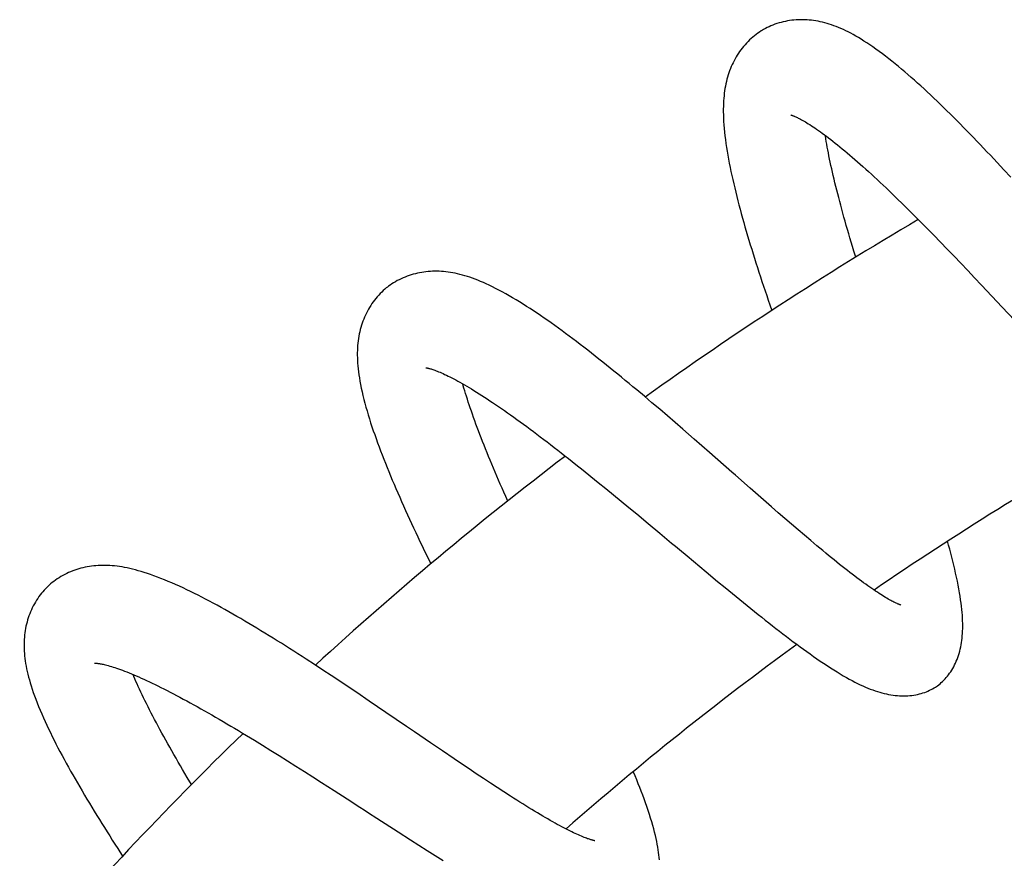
# Model space of a CAD drawing. Header units: millimetres. Extents: x 198 to 322, y 60 to 268.
# Tile 102 of 110: x 282.67 to 288.45, y 260.3 to 265.23. Entities that reach past the tile are written whole.
import ezdxf

# ---------------------------------------------------------------- set-up
doc = ezdxf.new("R2010")
doc.units = ezdxf.units.MM
doc.header["$LTSCALE"] = 30.734
doc.layers.get('0').update_dxf_attribs({"linetype": 'CONTINUOUS'})

msp = doc.modelspace()

# ---------------------------------------------------------------- linework, layer by layer
at = {"color": 7, "linetype": 'Continuous'}
for p, q in [((287.198, 264.6664), (287.1979, 264.6664)), ((288.4509, 264.3445), (288.411, 264.3873)), ((288.4909, 264.3013), (288.4509, 264.3445)), ((287.9611, 264.0381), (287.9997, 263.999)), ((287.9997, 263.999), (288.0388, 263.9592)), ((288.0388, 263.9592), (288.0782, 263.9187)), ((288.0782, 263.9187), (288.1178, 263.8778)), ((288.1178, 263.8778), (288.1576, 263.8364)), ((288.1576, 263.8364), (288.1977, 263.7946)), ((288.1977, 263.7946), (288.2379, 263.7523)), ((288.2379, 263.7523), (288.2784, 263.7097)), ((288.2784, 263.7097), (288.319, 263.6668)), ((288.319, 263.6668), (288.3801, 263.602)), ((288.3801, 263.602), (288.4411, 263.537)), ((288.4411, 263.537), (288.623, 263.3431)), ((286.3376, 263.0132), (286.2927, 263.0508)), ((286.3826, 262.975), (286.3376, 263.0132)), ((286.4278, 262.9366), (286.3826, 262.975)), ((286.4731, 262.8978), (286.4278, 262.9366)), ((286.5184, 262.8588), (286.4731, 262.8978)), ((286.5636, 262.8197), (286.5184, 262.8588)), ((286.631, 262.7611), (286.5636, 262.8197)), ((286.72, 262.6833), (286.631, 262.7611)), ((285.8917, 262.6471), (285.9347, 262.613)), ((285.9347, 262.613), (285.9784, 262.5782)), ((285.9784, 262.5782), (286.0225, 262.5427)), ((286.0225, 262.5427), (286.067, 262.5068)), ((286.067, 262.5068), (286.1118, 262.4703)), ((286.1118, 262.4703), (286.1568, 262.4336)), ((286.1568, 262.4336), (286.2019, 262.3965)), ((287.0222, 262.4181), (286.9589, 262.4736)), ((286.2019, 262.3965), (286.2472, 262.3591)), ((287.0841, 262.3639), (287.0222, 262.4181)), ((286.2472, 262.3591), (286.2926, 262.3216)), ((286.2926, 262.3216), (286.3608, 262.2649)), ((287.1246, 262.3288), (287.0841, 262.3639)), ((287.1642, 262.2944), (287.1246, 262.3288)), ((286.3608, 262.2649), (286.4292, 262.2079)), ((287.2031, 262.2608), (287.1642, 262.2944)), ((287.2413, 262.2282), (287.2031, 262.2608)), ((287.2786, 262.1963), (287.2413, 262.2282)), ((287.3153, 262.1653), (287.2786, 262.1963)), ((287.3512, 262.1352), (287.3153, 262.1653)), ((287.3862, 262.1061), (287.3512, 262.1352)), ((286.5888, 262.0747), (286.7017, 261.9807)), ((286.7017, 261.9807), (286.7683, 261.9255)), ((286.7683, 261.9255), (286.8122, 261.8892)), ((286.8122, 261.8892), (286.8558, 261.8535)), ((286.8558, 261.8535), (286.8991, 261.8181)), ((286.8991, 261.8181), (286.9422, 261.7831)), ((286.9422, 261.7831), (286.985, 261.7486)), ((284.3992, 261.4365), (284.3502, 261.4683)), ((284.4485, 261.4042), (284.3992, 261.4365)), ((284.4979, 261.3716), (284.4485, 261.4042)), ((284.5476, 261.3386), (284.4979, 261.3716)), ((284.5973, 261.3053), (284.5476, 261.3386)), ((284.647, 261.272), (284.5973, 261.3053)), ((284.7212, 261.222), (284.647, 261.272)), ((284.8191, 261.1556), (284.7212, 261.222)), ((284.9396, 261.0734), (284.8191, 261.1556)), ((283.999, 261.02), (284.0462, 260.9913)), ((284.0462, 260.9913), (284.0941, 260.9619)), ((284.0941, 260.9619), (284.1425, 260.9319)), ((284.1425, 260.9319), (284.1915, 260.9013)), ((285.1512, 260.9291), (285.0817, 260.9765)), ((285.2193, 260.8829), (285.1512, 260.9291)), ((284.1915, 260.9013), (284.2408, 260.8704)), ((284.2408, 260.8704), (284.2904, 260.8391)), ((285.2638, 260.8529), (285.2193, 260.8829)), ((284.2904, 260.8391), (284.34, 260.8075)), ((284.34, 260.8075), (284.3899, 260.7758)), ((285.3074, 260.8236), (285.2638, 260.8529)), ((285.3501, 260.795), (285.3074, 260.8236)), ((284.3899, 260.7758), (284.4398, 260.7438)), ((285.392, 260.7672), (285.3501, 260.795)), ((285.433, 260.7401), (285.392, 260.7672)), ((284.4398, 260.7438), (284.5149, 260.6956)), ((284.5149, 260.6956), (284.5902, 260.647)), ((285.4731, 260.7137), (285.433, 260.7401)), ((285.5124, 260.6882), (285.4731, 260.7137)), ((285.5508, 260.6635), (285.5124, 260.6882)), ((284.7663, 260.5333), (284.8908, 260.4531)), ((284.8908, 260.4531), (284.9642, 260.406)), ((284.9642, 260.406), (285.0126, 260.3752)), ((285.0126, 260.3752), (285.0605, 260.3447)), ((285.0605, 260.3447), (285.1082, 260.3146)), ((285.1082, 260.3146), (285.1557, 260.285))]:
    msp.add_line(p, q, dxfattribs=at)
for points in [[(288.411, 264.3873), (288.3911, 264.4085), (288.3712, 264.4297), (288.3514, 264.4507), (288.3316, 264.4715), (288.3118, 264.4922), (288.292, 264.5128), (288.2723, 264.5333), (288.2526, 264.5536), (288.233, 264.5737), (288.2134, 264.5937), (288.1938, 264.6136), (288.1742, 264.6333), (288.1547, 264.6528), (288.1351, 264.6722), (288.1157, 264.6913), (288.0963, 264.7103), (288.077, 264.729), (288.0577, 264.7476), (288.0385, 264.7659), (288.0193, 264.784), (288.0003, 264.8018), (287.9813, 264.8194), (287.9623, 264.8367), (287.9434, 264.8538), (287.9246, 264.8707), (287.9057, 264.8873), (287.887, 264.9037), (287.8682, 264.9198), (287.8495, 264.9357), (287.8307, 264.9514), (287.8119, 264.9668), (287.7931, 264.9819), (287.7743, 264.9968), (287.7554, 265.0115), (287.7365, 265.0258), (287.7177, 265.0398), (287.6991, 265.0532), (287.6808, 265.0661), (287.6629, 265.0784), (287.6455, 265.09), (287.6285, 265.1009), (287.6121, 265.1111), (287.5962, 265.1208), (287.5806, 265.1299), (287.5654, 265.1384), (287.5506, 265.1465), (287.536, 265.154), (287.5216, 265.1612), (287.5075, 265.1679), (287.4934, 265.1742), (287.4795, 265.1802), (287.4656, 265.1858), (287.4519, 265.191), (287.4383, 265.1958), (287.4248, 265.2003), (287.4114, 265.2044), (287.3981, 265.2081), (287.3849, 265.2115), (287.3717, 265.2145), (287.3586, 265.2172), (287.3455, 265.2195), (287.3325, 265.2215), (287.3195, 265.2231), (287.3066, 265.2244), (287.2937, 265.2254), (287.2808, 265.226), (287.268, 265.2263), (287.2552, 265.2262), (287.2425, 265.2259), (287.2297, 265.2252), (287.217, 265.2241), (287.2044, 265.2227), (287.1917, 265.221), (287.179, 265.2189), (287.1664, 265.2165), (287.1539, 265.2137), (287.1414, 265.2106), (287.1291, 265.2071), (287.117, 265.2033), (287.1051, 265.1992), (287.0933, 265.1948), (287.0818, 265.19), (287.0706, 265.185), (287.0596, 265.1798), (287.0489, 265.1743), (287.0385, 265.1685), (287.0311, 265.1642)], [(287.0311, 265.1642), (287.0241, 265.1599), (287.0141, 265.1534), (287.0041, 265.1466), (286.9943, 265.1394), (286.9846, 265.1318), (286.975, 265.1239), (286.9655, 265.1156), (286.9562, 265.107), (286.9471, 265.0981), (286.9383, 265.0889), (286.9296, 265.0794), (286.9212, 265.0696), (286.9131, 265.0596), (286.9052, 265.0494), (286.8978, 265.0391), (286.8906, 265.0286), (286.8837, 265.0179), (286.8771, 265.0071), (286.8708, 264.9961), (286.8648, 264.985), (286.8591, 264.9737), (286.8536, 264.9621), (286.8484, 264.9504), (286.8435, 264.9386), (286.8389, 264.9265), (286.8345, 264.9142), (286.8304, 264.9018), (286.8266, 264.8891), (286.8231, 264.8763), (286.8198, 264.8632), (286.8168, 264.8499), (286.8141, 264.8364), (286.8116, 264.8227), (286.8094, 264.8087), (286.8075, 264.7944), (286.8059, 264.7798), (286.8045, 264.7648), (286.8034, 264.7496), (286.8025, 264.7339), (286.802, 264.7179), (286.8017, 264.7013), (286.8017, 264.6841), (286.8021, 264.6662), (286.8027, 264.6477), (286.8037, 264.6283), (286.805, 264.6083), (286.8067, 264.5875), (286.8088, 264.5661), (286.8112, 264.5441), (286.814, 264.5217), (286.8171, 264.4989), (286.8205, 264.4759), (286.8242, 264.4527), (286.8282, 264.4294), (286.8324, 264.406), (286.8368, 264.3823), (286.8416, 264.3586), (286.8465, 264.3346), (286.8517, 264.3105), (286.8571, 264.2863), (286.8627, 264.2618), (286.8685, 264.2372), (286.8745, 264.2125), (286.8807, 264.1875), (286.8872, 264.1625), (286.8937, 264.1373), (286.9005, 264.1119), (286.9074, 264.0864), (286.9145, 264.0608), (286.9218, 264.035), (286.9292, 264.0091), (286.9368, 263.983), (286.9445, 263.9568), (286.9524, 263.9305), (286.9604, 263.9041), (286.9685, 263.8775), (286.9768, 263.8508), (286.9852, 263.8239), (286.9937, 263.7969), (287.0024, 263.7699), (287.0112, 263.7427), (287.0201, 263.7153), (287.0291, 263.6879), (287.0382, 263.6604), (287.0474, 263.6328), (287.0567, 263.6051), (287.0661, 263.5774), (287.0756, 263.5496), (287.0866, 263.5175)], [(287.1979, 264.6664), (287.1982, 264.6663), (287.1987, 264.6662), (287.1996, 264.666), (287.2008, 264.6656), (287.2024, 264.6652), (287.2042, 264.6646), (287.2065, 264.6638), (287.209, 264.6629), (287.212, 264.6618), (287.2153, 264.6605), (287.219, 264.659), (287.223, 264.6573), (287.2274, 264.6554), (287.2321, 264.6533), (287.2371, 264.6509), (287.2425, 264.6483), (287.2484, 264.6453), (287.2546, 264.6421), (287.2613, 264.6385), (287.2685, 264.6345), (287.2761, 264.6302), (287.2841, 264.6256), (287.2925, 264.6205), (287.3012, 264.6152), (287.3103, 264.6095), (287.3197, 264.6034), (287.3295, 264.597), (287.3397, 264.5902), (287.3502, 264.583), (287.361, 264.5755), (287.3722, 264.5675), (287.3837, 264.5592), (287.3956, 264.5505), (287.4077, 264.5414), (287.4202, 264.532), (287.4329, 264.5222), (287.446, 264.512), (287.4593, 264.5015), (287.4729, 264.4906), (287.4867, 264.4794), (287.5008, 264.4678), (287.5152, 264.4559), (287.5298, 264.4436), (287.5446, 264.431), (287.5597, 264.418), (287.5751, 264.4047), (287.5906, 264.391), (287.6065, 264.377), (287.6225, 264.3627), (287.6388, 264.3481), (287.6552, 264.3332), (287.6719, 264.3179), (287.6888, 264.3024), (287.7058, 264.2865), (287.7231, 264.2704), (287.7405, 264.254), (287.7581, 264.2373), (287.7758, 264.2204), (287.7937, 264.2032), (287.8117, 264.1858), (287.8299, 264.1682), (287.8482, 264.1503), (287.8666, 264.1322), (287.8852, 264.1138), (287.904, 264.0952), (287.9229, 264.0764), (287.9419, 264.0574), (287.9611, 264.0381)], [(287.5798, 263.8303), (287.5687, 263.8668), (287.561, 263.8926), (287.5534, 263.9181), (287.5459, 263.9434), (287.5386, 263.9684), (287.5314, 263.9932), (287.5244, 264.0176), (287.5176, 264.0418), (287.5109, 264.0658), (287.5043, 264.0894), (287.4979, 264.1128), (287.4917, 264.1358), (287.4856, 264.1586), (287.4798, 264.1811), (287.474, 264.2034), (287.4685, 264.2253), (287.4631, 264.2469), (287.4578, 264.2682), (287.4528, 264.2892), (287.4479, 264.3098), (287.4432, 264.3301), (287.4387, 264.35), (287.4344, 264.3696), (287.4303, 264.3887), (287.4264, 264.4074), (287.4227, 264.4257), (287.4192, 264.4436), (287.4158, 264.461), (287.4127, 264.4779), (287.4097, 264.4945), (287.407, 264.5106), (287.4044, 264.5264), (287.402, 264.5417), (287.4013, 264.5462)], [(285.24, 263.7329), (285.226, 263.736), (285.2121, 263.7387), (285.1985, 263.741), (285.1849, 263.7431), (285.1715, 263.7447), (285.1581, 263.7461), (285.1449, 263.7471), (285.1317, 263.7478), (285.1187, 263.7481), (285.1057, 263.7481), (285.0927, 263.7478), (285.0799, 263.7472), (285.0671, 263.7463), (285.0544, 263.745), (285.0417, 263.7434), (285.0292, 263.7415), (285.0167, 263.7392), (285.0043, 263.7366), (284.992, 263.7337), (284.9797, 263.7305), (284.9675, 263.7269), (284.9553, 263.7229), (284.9432, 263.7187), (284.9313, 263.7141), (284.9196, 263.7091), (284.908, 263.7039), (284.8967, 263.6984), (284.8856, 263.6926), (284.8748, 263.6865), (284.8643, 263.6802), (284.8541, 263.6737), (284.8442, 263.6669), (284.8346, 263.66), (284.8278, 263.6548)], [(286.2927, 263.0508), (286.2704, 263.0695), (286.2481, 263.088), (286.2258, 263.1064), (286.2036, 263.1247), (286.1814, 263.1429), (286.1592, 263.161), (286.1371, 263.179), (286.1149, 263.1969), (286.0928, 263.2146), (286.0707, 263.2322), (286.0487, 263.2497), (286.0267, 263.2669), (286.0048, 263.2841), (285.983, 263.301), (285.9613, 263.3177), (285.9396, 263.3342), (285.918, 263.3506), (285.8965, 263.3667), (285.8751, 263.3826), (285.8539, 263.3983), (285.8326, 263.4137), (285.8115, 263.4289), (285.7905, 263.4439), (285.7696, 263.4586), (285.7488, 263.4731), (285.7281, 263.4872), (285.7075, 263.5012), (285.6869, 263.5149), (285.6664, 263.5283), (285.6459, 263.5416), (285.6254, 263.5546), (285.6048, 263.5673), (285.5843, 263.5798), (285.5636, 263.5921), (285.5431, 263.604), (285.5228, 263.6156), (285.5027, 263.6266), (285.4829, 263.6372), (285.4636, 263.6472), (285.4449, 263.6566), (285.4266, 263.6654), (285.409, 263.6736), (285.3918, 263.6812), (285.3752, 263.6884), (285.359, 263.695), (285.3432, 263.7012), (285.3277, 263.7069), (285.3126, 263.7122), (285.2977, 263.717), (285.283, 263.7216), (285.2685, 263.7257), (285.2542, 263.7295), (285.24, 263.7329)], [(284.8278, 263.6548), (284.8213, 263.6496), (284.8121, 263.6419), (284.803, 263.6339), (284.794, 263.6254), (284.7852, 263.6167), (284.7766, 263.6075), (284.7682, 263.5981), (284.76, 263.5884), (284.752, 263.5783), (284.7443, 263.568), (284.7369, 263.5575), (284.7297, 263.5467), (284.7229, 263.5357), (284.7163, 263.5246), (284.7101, 263.5133), (284.7043, 263.5019), (284.6987, 263.4903), (284.6934, 263.4786), (284.6885, 263.4668), (284.6838, 263.4547), (284.6795, 263.4426), (284.6755, 263.4302), (284.6717, 263.4177), (284.6683, 263.4051), (284.6652, 263.3923), (284.6623, 263.3793), (284.6598, 263.3662), (284.6576, 263.3528), (284.6557, 263.3393), (284.6541, 263.3256), (284.6528, 263.3118), (284.6518, 263.2976), (284.6511, 263.2833), (284.6508, 263.2687), (284.6508, 263.2538), (284.651, 263.2387), (284.6516, 263.2232), (284.6526, 263.2075), (284.6539, 263.1913), (284.6555, 263.1747), (284.6575, 263.1575), (284.6599, 263.1397), (284.6627, 263.1212), (284.666, 263.1018), (284.6697, 263.0816), (284.674, 263.0607), (284.6787, 263.0391), (284.6838, 263.0171), (284.6893, 262.9948), (284.6952, 262.9723), (284.7014, 262.9496), (284.7079, 262.9268), (284.7147, 262.9038), (284.7218, 262.8807), (284.7292, 262.8575), (284.7368, 262.8343), (284.7447, 262.8109), (284.7528, 262.7876), (284.7611, 262.7641), (284.7696, 262.7405), (284.7784, 262.7167), (284.7874, 262.6928), (284.7966, 262.6687), (284.8061, 262.6445), (284.8158, 262.62), (284.8257, 262.5954), (284.8358, 262.5707), (284.846, 262.5458), (284.8565, 262.5208), (284.8672, 262.4957), (284.878, 262.4705), (284.8889, 262.4451), (284.9001, 262.4197), (284.9114, 262.3942), (284.9228, 262.3685), (284.9343, 262.3428), (284.946, 262.3171), (284.9579, 262.2912), (284.9698, 262.2652), (284.9819, 262.2392), (284.9941, 262.2131), (285.0064, 262.1869), (285.0189, 262.1606), (285.0314, 262.1342), (285.0441, 262.1077), (285.0569, 262.0812), (285.0825, 262.0283)], [(285.0542, 263.1808), (285.0541, 263.1808), (285.0544, 263.1808), (285.0549, 263.1807), (285.0558, 263.1806), (285.057, 263.1804), (285.0586, 263.1801), (285.0605, 263.1798), (285.0628, 263.1793), (285.0654, 263.1787), (285.0685, 263.178), (285.0719, 263.1771), (285.0757, 263.1761), (285.0799, 263.1749), (285.0845, 263.1735), (285.0895, 263.172), (285.0948, 263.1702), (285.1006, 263.1682), (285.1068, 263.166), (285.1135, 263.1635), (285.1208, 263.1606), (285.1286, 263.1575), (285.1368, 263.1541), (285.1455, 263.1503), (285.1546, 263.1462), (285.1641, 263.1419), (285.174, 263.1372), (285.1842, 263.1323), (285.1949, 263.127), (285.2059, 263.1214), (285.2174, 263.1154), (285.2292, 263.1092), (285.2414, 263.1026), (285.2539, 263.0956), (285.2669, 263.0883), (285.2801, 263.0807), (285.2937, 263.0728), (285.3076, 263.0646), (285.3218, 263.056), (285.3364, 263.0471), (285.3512, 263.0379), (285.3663, 263.0284), (285.3817, 263.0186), (285.3974, 263.0085), (285.4134, 262.9981), (285.4297, 262.9873), (285.4462, 262.9763), (285.4631, 262.9649), (285.4802, 262.9533), (285.4976, 262.9413), (285.5153, 262.9289), (285.5333, 262.9163), (285.5516, 262.9034), (285.5701, 262.8902), (285.5888, 262.8768), (285.6078, 262.863), (285.627, 262.849), (285.6464, 262.8347), (285.666, 262.8202), (285.6857, 262.8055), (285.7057, 262.7906), (285.7257, 262.7754), (285.746, 262.7601), (285.7663, 262.7445), (285.7868, 262.7288), (285.8075, 262.7128), (285.8283, 262.6967), (285.8493, 262.6804), (285.8704, 262.6638), (285.8917, 262.6471)], [(285.5346, 262.3976), (285.5228, 262.4241), (285.512, 262.4487), (285.5014, 262.473), (285.4909, 262.4971), (285.4806, 262.5209), (285.4705, 262.5446), (285.4605, 262.568), (285.4508, 262.5912), (285.4412, 262.6141), (285.4317, 262.6368), (285.4225, 262.6593), (285.4135, 262.6816), (285.4046, 262.7036), (285.3959, 262.7253), (285.3874, 262.7468), (285.3792, 262.768), (285.3711, 262.7889), (285.3632, 262.8095), (285.3556, 262.8298), (285.3482, 262.8498), (285.341, 262.8694), (285.334, 262.8887), (285.3273, 262.9076), (285.3209, 262.9261), (285.3146, 262.9443), (285.3087, 262.962), (285.3029, 262.9793), (285.2974, 262.9963), (285.2921, 263.0129), (285.2871, 263.0291), (285.2823, 263.045), (285.2777, 263.0604), (285.2734, 263.0755), (285.2703, 263.0863)], [(286.9589, 262.4736), (286.873, 262.549), (286.8514, 262.568), (286.72, 262.6833)], [(286.4292, 262.2079), (286.4977, 262.1508), (286.5205, 262.1317), (286.5433, 262.1127), (286.5888, 262.0747)], [(288.0541, 261.3083), (288.0598, 261.3123), (288.0676, 261.3181), (288.0753, 261.3242), (288.0828, 261.3307), (288.0902, 261.3375), (288.0975, 261.3446), (288.1047, 261.3521), (288.1117, 261.3599), (288.1186, 261.3681), (288.1253, 261.3766), (288.1318, 261.3855), (288.1381, 261.3946), (288.1442, 261.4041), (288.15, 261.4139), (288.1556, 261.4239), (288.161, 261.4342), (288.1661, 261.4449), (288.1709, 261.4558), (288.1755, 261.467), (288.1799, 261.4786), (288.1839, 261.4904), (288.1876, 261.5025), (288.1911, 261.5147), (288.1942, 261.5272), (288.197, 261.5398), (288.1995, 261.5526), (288.2017, 261.5655), (288.2036, 261.5786), (288.2052, 261.592), (288.2065, 261.6056), (288.2075, 261.6195), (288.2083, 261.6337), (288.2087, 261.6482), (288.2089, 261.6631), (288.2088, 261.6784), (288.2084, 261.6939), (288.2076, 261.7099), (288.2066, 261.7263), (288.2053, 261.7432), (288.2036, 261.7606), (288.2016, 261.7788), (288.1993, 261.7975), (288.1966, 261.8171), (288.1935, 261.8375), (288.19, 261.8587), (288.1861, 261.8808), (288.1819, 261.9035), (288.1773, 261.9267), (288.1723, 261.9503), (288.1671, 261.9741), (288.1617, 261.9978), (288.1561, 262.0215), (288.1504, 262.045), (288.1446, 262.0685), (288.1386, 262.092), (288.1324, 262.1155), (288.1261, 262.1391), (288.12, 262.1616)], [(287.8451, 261.7864), (287.8451, 261.7864), (287.845, 261.7864), (287.8447, 261.7865), (287.844, 261.7867), (287.843, 261.787), (287.8416, 261.7874), (287.84, 261.788), (287.838, 261.7887), (287.8356, 261.7895), (287.8329, 261.7906), (287.8299, 261.7918), (287.8264, 261.7932), (287.8227, 261.7949), (287.8185, 261.7967), (287.814, 261.7988), (287.8091, 261.8012), (287.8039, 261.8038), (287.7982, 261.8067), (287.792, 261.8099), (287.7854, 261.8135), (287.7782, 261.8174), (287.7707, 261.8217), (287.7627, 261.8263), (287.7543, 261.8313), (287.7456, 261.8366), (287.7365, 261.8422), (287.7271, 261.8482), (287.7173, 261.8545), (287.7071, 261.8611), (287.6966, 261.8681), (287.6858, 261.8754), (287.6746, 261.8831), (287.663, 261.8911), (287.6512, 261.8995), (287.639, 261.9082), (287.6266, 261.9172), (287.6138, 261.9265), (287.6008, 261.9362), (287.5874, 261.9462), (287.5738, 261.9565), (287.5598, 261.9671), (287.5455, 261.9781), (287.5309, 261.9894), (287.516, 262.0011), (287.5008, 262.0131), (287.4853, 262.0255), (287.4694, 262.0382), (287.4533, 262.0511), (287.4369, 262.0644), (287.4203, 262.078), (287.4034, 262.0919), (287.3862, 262.1061)], [(283.2241, 262.016), (283.2098, 262.0173), (283.1958, 262.0183), (283.1819, 262.019), (283.1682, 262.0193), (283.1546, 262.0194), (283.1413, 262.0191), (283.128, 262.0185), (283.1149, 262.0175), (283.1018, 262.0163), (283.0889, 262.0147), (283.0761, 262.0129), (283.0635, 262.0107), (283.0509, 262.0082), (283.0384, 262.0054), (283.0261, 262.0022), (283.0138, 261.9988), (283.0017, 261.9951), (282.9898, 261.991), (282.9779, 261.9866), (282.9661, 261.9819), (282.9543, 261.9768), (282.9427, 261.9714), (282.9313, 261.9657), (282.92, 261.9597), (282.909, 261.9534), (282.8981, 261.9468), (282.8876, 261.9399), (282.8773, 261.9328), (282.8673, 261.9255), (282.8576, 261.9179), (282.8483, 261.9102), (282.8393, 261.9023), (282.8306, 261.8942), (282.8245, 261.8883)], [(284.3502, 261.4683), (284.3257, 261.4841), (284.3013, 261.4998), (284.277, 261.5154), (284.2527, 261.5308), (284.2285, 261.5461), (284.2043, 261.5614), (284.1802, 261.5765), (284.1561, 261.5915), (284.1321, 261.6063), (284.1081, 261.6211), (284.0841, 261.6357), (284.0603, 261.6501), (284.0365, 261.6644), (284.0127, 261.6785), (283.9891, 261.6925), (283.9656, 261.7063), (283.9422, 261.7199), (283.9189, 261.7332), (283.8957, 261.7464), (283.8726, 261.7594), (283.8497, 261.7721), (283.8269, 261.7846), (283.8043, 261.7969), (283.7818, 261.8089), (283.7594, 261.8207), (283.7372, 261.8323), (283.715, 261.8436), (283.693, 261.8546), (283.671, 261.8655), (283.649, 261.8761), (283.627, 261.8865), (283.605, 261.8966), (283.583, 261.9066), (283.5611, 261.9162), (283.5393, 261.9255), (283.5177, 261.9345), (283.4965, 261.9429), (283.4757, 261.951), (283.4555, 261.9585), (283.4359, 261.9654), (283.4169, 261.9719), (283.3986, 261.9778), (283.3808, 261.9833), (283.3635, 261.9883), (283.3467, 261.9929), (283.3303, 261.997), (283.3143, 262.0008), (283.2987, 262.0042), (283.2833, 262.0072), (283.2682, 262.0099), (283.2533, 262.0123), (283.2386, 262.0143), (283.2241, 262.016)], [(282.8245, 261.8883), (282.8187, 261.8824), (282.8106, 261.8737), (282.8026, 261.8647), (282.7948, 261.8553), (282.7872, 261.8456), (282.7798, 261.8356), (282.7726, 261.8253), (282.7657, 261.8147), (282.759, 261.8039), (282.7526, 261.7928), (282.7465, 261.7815), (282.7408, 261.77), (282.7353, 261.7584), (282.7302, 261.7466), (282.7254, 261.7348), (282.721, 261.7229), (282.7169, 261.7108), (282.7131, 261.6987), (282.7096, 261.6864), (282.7064, 261.674), (282.7035, 261.6615), (282.701, 261.6489), (282.6988, 261.6361), (282.6969, 261.6233), (282.6953, 261.6103), (282.694, 261.5972), (282.693, 261.584), (282.6924, 261.5706), (282.6921, 261.5572), (282.6921, 261.5435), (282.6924, 261.5297), (282.6931, 261.5157), (282.6941, 261.5015), (282.6954, 261.4871), (282.6971, 261.4724), (282.6991, 261.4576), (282.7015, 261.4425), (282.7042, 261.4272), (282.7073, 261.4117), (282.7107, 261.3959), (282.7145, 261.3798), (282.7188, 261.3632), (282.7234, 261.3462), (282.7285, 261.3287), (282.734, 261.3107), (282.74, 261.2921), (282.7465, 261.2728), (282.7536, 261.2529), (282.7612, 261.2324), (282.7693, 261.2113), (282.7779, 261.1899), (282.7868, 261.1682), (282.7962, 261.1462), (282.8058, 261.1242), (282.8157, 261.1022), (282.8258, 261.0802), (282.8362, 261.0583), (282.8467, 261.0364), (282.8575, 261.0144), (282.8686, 260.9923), (282.8799, 260.9701), (282.8914, 260.9478), (282.9032, 260.9253), (282.9152, 260.9027), (282.9275, 260.8799), (282.94, 260.857), (282.9528, 260.8339), (282.9657, 260.8108), (282.9789, 260.7875), (282.9922, 260.7641), (283.0057, 260.7407), (283.0195, 260.7171), (283.0333, 260.6935), (283.0474, 260.6698), (283.0616, 260.646), (283.0759, 260.6222), (283.0904, 260.5983), (283.105, 260.5744), (283.1197, 260.5504), (283.1346, 260.5264), (283.1496, 260.5022), (283.1647, 260.478), (283.18, 260.4538), (283.1954, 260.4294), (283.2109, 260.405), (283.2266, 260.3805), (283.2424, 260.3559), (283.2714, 260.3109)], [(286.985, 261.7486), (287.0063, 261.7315), (287.0274, 261.7147), (287.0485, 261.6979), (287.0695, 261.6814), (287.0904, 261.665), (287.1112, 261.6487), (287.1319, 261.6327), (287.1524, 261.6169), (287.1728, 261.6013), (287.1931, 261.586), (287.2131, 261.5709), (287.233, 261.5561), (287.2527, 261.5415), (287.2724, 261.5271), (287.2921, 261.5129), (287.3118, 261.4988), (287.3316, 261.4848), (287.3514, 261.471), (287.3714, 261.4573), (287.3915, 261.4438), (287.4115, 261.4306), (287.4313, 261.4177), (287.4508, 261.4053), (287.47, 261.3933), (287.4888, 261.3819), (287.5071, 261.3711), (287.5248, 261.3609), (287.542, 261.3513), (287.5588, 261.3422), (287.5751, 261.3337), (287.591, 261.3257), (287.6065, 261.3181), (287.6217, 261.3111), (287.6366, 261.3045), (287.6512, 261.2983), (287.6655, 261.2926), (287.6796, 261.2873), (287.6935, 261.2824), (287.7072, 261.2779), (287.7207, 261.2737), (287.734, 261.27), (287.7472, 261.2666), (287.7602, 261.2636), (287.7732, 261.2609), (287.7862, 261.2586), (287.7991, 261.2566), (287.8119, 261.255), (287.8247, 261.2538)], [(283.1069, 261.4453), (283.1068, 261.4453), (283.1069, 261.4453), (283.1072, 261.4453), (283.1078, 261.4453), (283.1088, 261.4453), (283.1101, 261.4453), (283.1118, 261.4452), (283.1139, 261.445), (283.1164, 261.4448), (283.1192, 261.4445), (283.1225, 261.4442), (283.1262, 261.4437), (283.1302, 261.4431), (283.1347, 261.4424), (283.1396, 261.4415), (283.1449, 261.4405), (283.1507, 261.4393), (283.1569, 261.438), (283.1636, 261.4364), (283.1709, 261.4346), (283.1787, 261.4326), (283.1872, 261.4303), (283.1961, 261.4277), (283.2054, 261.4249), (283.2152, 261.4219), (283.2255, 261.4186), (283.2361, 261.415), (283.2472, 261.4112), (283.2587, 261.407), (283.2707, 261.4026), (283.283, 261.398), (283.2958, 261.393), (283.3091, 261.3877), (283.3227, 261.3822), (283.3367, 261.3763), (283.3511, 261.3702), (283.3659, 261.3638), (283.381, 261.3571), (283.3965, 261.3501), (283.4123, 261.3428), (283.4285, 261.3353), (283.445, 261.3275), (283.4618, 261.3194), (283.479, 261.311), (283.4965, 261.3024), (283.5143, 261.2934), (283.5324, 261.2842), (283.5508, 261.2748), (283.5696, 261.265), (283.5887, 261.255), (283.6082, 261.2447), (283.6279, 261.2341), (283.648, 261.2232), (283.6683, 261.2121), (283.689, 261.2007), (283.7098, 261.1891), (283.7309, 261.1773), (283.7522, 261.1652), (283.7738, 261.153), (283.7955, 261.1405), (283.8174, 261.1279), (283.8395, 261.115), (283.8618, 261.102), (283.8842, 261.0888), (283.9068, 261.0754), (283.9296, 261.0618), (283.9526, 261.0481), (283.9757, 261.0341), (283.999, 261.02)], [(283.6761, 260.7315), (283.651, 260.7735), (283.6375, 260.7963), (283.6242, 260.8189), (283.6111, 260.8413), (283.5982, 260.8635), (283.5855, 260.8855), (283.5729, 260.9072), (283.5606, 260.9288), (283.5485, 260.9502), (283.5366, 260.9714), (283.5249, 260.9924), (283.5134, 261.0132), (283.5021, 261.0338), (283.491, 261.0541), (283.4802, 261.0742), (283.4696, 261.0941), (283.4593, 261.1136), (283.4492, 261.1329), (283.4394, 261.1518), (283.4298, 261.1705), (283.4206, 261.1888), (283.4116, 261.2068), (283.4029, 261.2244), (283.3945, 261.2417), (283.3864, 261.2586), (283.3785, 261.2752), (283.371, 261.2914), (283.3637, 261.3073), (283.3567, 261.3228), (283.35, 261.3379), (283.3436, 261.3527), (283.3375, 261.3671), (283.3329, 261.3779)], [(287.8247, 261.2538), (287.8375, 261.253), (287.85, 261.2525), (287.8624, 261.2523), (287.8747, 261.2526), (287.8866, 261.2532), (287.8984, 261.2541), (287.9099, 261.2554), (287.9213, 261.257), (287.9325, 261.2589), (287.9435, 261.2612), (287.9543, 261.2638), (287.9649, 261.2667), (287.9753, 261.2698), (287.9854, 261.2733), (287.9952, 261.277), (288.0047, 261.281), (288.014, 261.2853), (288.0231, 261.2897), (288.0318, 261.2945), (288.0403, 261.2994), (288.0485, 261.3046), (288.0541, 261.3083)], [(285.0817, 260.9765), (284.9873, 261.0408), (284.9396, 261.0734)], [(286.4262, 260.2889), (286.425, 260.3032), (286.4235, 260.3179), (286.4216, 260.3329), (286.4194, 260.3483), (286.4168, 260.3641), (286.4139, 260.3803), (286.4106, 260.3969), (286.4069, 260.4142), (286.4028, 260.4321), (286.3982, 260.4508), (286.393, 260.4703), (286.3874, 260.4907), (286.3812, 260.5119), (286.3746, 260.5339), (286.3675, 260.5563), (286.36, 260.5791), (286.3522, 260.6018), (286.3443, 260.6246), (286.3362, 260.6471), (286.328, 260.6694), (286.3196, 260.6917), (286.3111, 260.7141), (286.3023, 260.7364), (286.2934, 260.759), (286.2843, 260.7817), (286.2749, 260.8045), (286.2735, 260.808)], [(284.5902, 260.647), (284.6657, 260.5983), (284.6909, 260.582), (284.7161, 260.5657), (284.7663, 260.5333)], [(286.0468, 260.4011), (286.0468, 260.4011), (286.0467, 260.4011), (286.0464, 260.4011), (286.0456, 260.4012), (286.0446, 260.4014), (286.0432, 260.4017), (286.0415, 260.402), (286.0394, 260.4025), (286.037, 260.403), (286.0342, 260.4037), (286.031, 260.4046), (286.0275, 260.4056), (286.0235, 260.4067), (286.0191, 260.4081), (286.0144, 260.4096), (286.0092, 260.4114), (286.0036, 260.4133), (285.9975, 260.4155), (285.9909, 260.418), (285.9837, 260.4209), (285.976, 260.424), (285.9679, 260.4274), (285.9593, 260.431), (285.9503, 260.435), (285.941, 260.4392), (285.9312, 260.4437), (285.9211, 260.4485), (285.9106, 260.4536), (285.8997, 260.4589), (285.8884, 260.4646), (285.8767, 260.4706), (285.8646, 260.4769), (285.8522, 260.4835), (285.8394, 260.4904), (285.8262, 260.4975), (285.8127, 260.505), (285.7989, 260.5127), (285.7847, 260.5207), (285.7703, 260.529), (285.7555, 260.5376), (285.7404, 260.5465), (285.7249, 260.5556), (285.709, 260.5651), (285.6927, 260.575), (285.676, 260.5851), (285.6591, 260.5955), (285.6418, 260.6061), (285.6242, 260.6171), (285.6063, 260.6283), (285.5881, 260.6398), (285.5696, 260.6515), (285.5508, 260.6635)]]:
    msp.add_lwpolyline(points, dxfattribs=at)
for radius, start, end in [(20.85, 120.39714, 125.65797), (19.15, 119.17291, 124.36829), (20.85, 127.26285, 132.527), (19.15, 126.02644, 131.22641), (20.85, 134.13318, 139.40193)]:
    msp.add_arc((298.4978, 246.0675), radius, start, end, dxfattribs=at)

doc.saveas('drawing.dxf')
